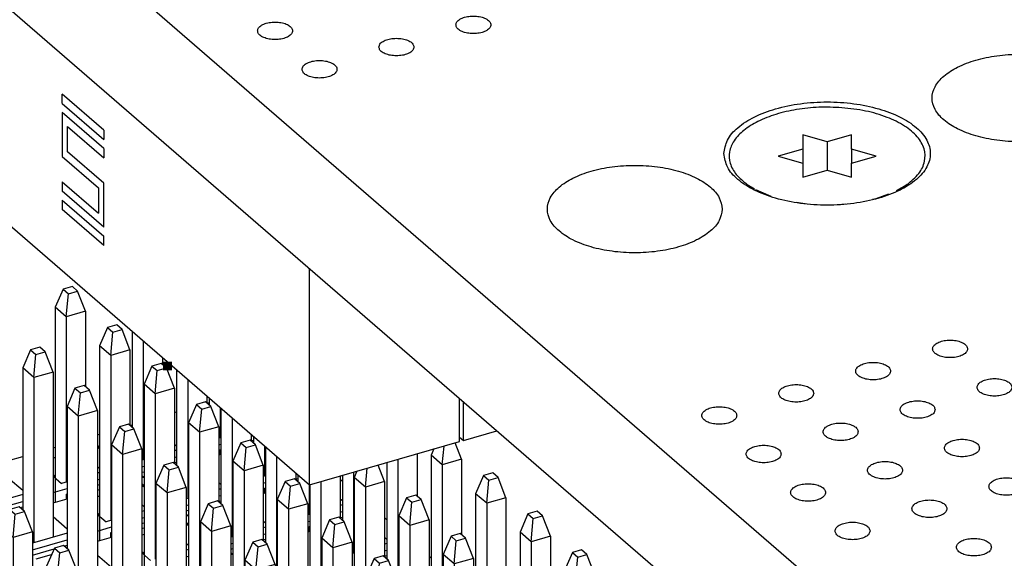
# Model space of a CAD drawing. Header units: inches. Extents: x 0 to 841, y 0 to 594.
# Tile 30 of 84: x 234 to 262, y 286 to 302. Entities that reach past the tile are written whole.
import ezdxf

# ---------------------------------------------------------------- set-up
doc = ezdxf.new("R2010")
doc.units = ezdxf.units.IN

# ---------------------------------------------------------------- blocks, each defined once
blk = doc.blocks.new('p35__14', base_point=(220.682, 288.287))
at = {"color": 7, "linetype": 'Continuous'}
for p, q in [((220.682, 307.204), (242.526, 288.287)), ((236.646, 298.427), (235.454, 299.458)), ((235.454, 299.194), (235.454, 299.458)), ((236.646, 298.427), (235.454, 299.458)), ((235.454, 299.194), (236.645, 298.163)), ((236.646, 297.899), (235.454, 298.93)), ((235.454, 298.93), (235.454, 297.676)), ((236.646, 297.899), (235.454, 298.93)), ((235.607, 297.808), (235.607, 298.534)), ((235.607, 297.808), (235.607, 298.534)), ((235.607, 298.534), (236.646, 297.635)), ((236.646, 298.427), (236.645, 298.163)), ((236.646, 298.427), (236.645, 298.163)), ((236.646, 297.899), (236.646, 297.635)), ((236.646, 297.899), (236.646, 297.635)), ((235.454, 297.676), (236.492, 296.777)), ((236.645, 296.909), (235.607, 297.808)), ((236.645, 296.909), (235.607, 297.808)), ((235.455, 296.951), (235.454, 296.686)), ((235.455, 296.951), (236.492, 296.051)), ((235.455, 296.951), (236.492, 296.051)), ((236.492, 296.777), (236.492, 296.051)), ((236.645, 295.655), (236.645, 296.909)), ((236.645, 295.655), (236.645, 296.909)), ((236.645, 295.655), (235.454, 296.686)), ((235.455, 296.423), (235.454, 296.159)), ((235.455, 296.423), (236.646, 295.392)), ((235.455, 296.423), (236.646, 295.392)), ((236.646, 295.128), (235.454, 296.159)), ((236.646, 295.128), (236.646, 295.392)), ((236.646, 295.128), (236.646, 295.392)), ((242.526, 288.287), (242.526, 294.472)), ((246.815, 289.525), (246.815, 290.757)), ((242.526, 288.287), (246.815, 289.525))]:
    blk.add_line(p, q, dxfattribs=at)
blk = doc.blocks.new('1250-3783_3__15', base_point=(220.682, 288.287))
blk.add_blockref('p35__14', (220.682, 288.287))
blk = doc.blocks.new('p35__19', base_point=(246.815, 289.557))
at = {"color": 7, "linetype": 'Continuous'}
for p, q in [((246.925, 289.557), (246.925, 290.662)), ((246.925, 289.557), (247.883, 289.833)), ((246.815, 289.652), (246.925, 289.557))]:
    blk.add_line(p, q, dxfattribs=at)
blk = doc.blocks.new('1250-3783_2', base_point=(246.815, 289.557))
blk.add_blockref('p35__19', (246.815, 289.557))
blk = doc.blocks.new('E8021-26512__20', base_point=(215.448, 264.568))
at = {"color": 7, "linetype": 'Continuous'}
for p, q in [((219.839, 317.67), (273.069, 271.572)), ((219.839, 314.119), (273.069, 268.021))]:
    blk.add_line(p, q, dxfattribs=at)
for points, knots in [([(241.039, 301.268), (241.046, 301.238), (241.063, 301.169), (241.163, 301.097), (241.294, 301.044), (241.454, 301.017), (241.623, 301.017), (241.783, 301.044), (241.916, 301.097), (242.011, 301.169), (242.051, 301.268), (242.011, 301.366), (241.916, 301.439), (241.783, 301.491), (241.623, 301.519), (241.454, 301.519), (241.294, 301.491), (241.163, 301.439), (241.063, 301.366), (241.046, 301.298), (241.039, 301.268)], [0, 0, 0, 0, 0.090666, 0.205523, 0.349779, 0.515635, 0.689283, 0.855139, 0.999394, 1.114251, 1.204917, 1.295583, 1.410441, 1.554696, 1.720552, 1.8942, 2.060056, 2.204311, 2.319168, 2.409834, 2.409834, 2.409834, 2.409834]), ([(246.708, 301.438), (246.715, 301.408), (246.732, 301.339), (246.833, 301.267), (246.963, 301.214), (247.124, 301.187), (247.293, 301.187), (247.453, 301.214), (247.585, 301.267), (247.68, 301.339), (247.721, 301.438), (247.68, 301.537), (247.585, 301.609), (247.453, 301.662), (247.293, 301.689), (247.124, 301.689), (246.963, 301.662), (246.833, 301.609), (246.732, 301.537), (246.715, 301.468), (246.708, 301.438)], [0, 0, 0, 0, 0.090666, 0.205523, 0.349779, 0.515635, 0.689283, 0.855139, 0.999394, 1.114251, 1.204917, 1.295583, 1.410441, 1.554696, 1.720552, 1.8942, 2.060056, 2.204311, 2.319168, 2.409834, 2.409834, 2.409834, 2.409834]), ([(244.508, 300.803), (244.516, 300.773), (244.532, 300.704), (244.633, 300.632), (244.763, 300.579), (244.924, 300.552), (245.093, 300.552), (245.253, 300.579), (245.386, 300.632), (245.48, 300.704), (245.521, 300.803), (245.48, 300.902), (245.386, 300.974), (245.253, 301.027), (245.093, 301.054), (244.924, 301.054), (244.763, 301.027), (244.633, 300.974), (244.532, 300.902), (244.516, 300.833), (244.508, 300.803)], [0, 0, 0, 0, 0.090666, 0.205523, 0.349779, 0.515635, 0.689283, 0.855139, 0.999394, 1.114251, 1.204917, 1.295583, 1.410441, 1.554696, 1.720552, 1.8942, 2.060056, 2.204311, 2.319168, 2.409834, 2.409834, 2.409834, 2.409834]), ([(242.309, 300.168), (242.316, 300.138), (242.333, 300.069), (242.433, 299.997), (242.564, 299.944), (242.724, 299.917), (242.893, 299.917), (243.053, 299.944), (243.186, 299.997), (243.281, 300.069), (243.321, 300.168), (243.281, 300.267), (243.186, 300.339), (243.053, 300.392), (242.893, 300.419), (242.724, 300.419), (242.564, 300.392), (242.433, 300.339), (242.333, 300.267), (242.316, 300.198), (242.309, 300.168)], [0, 0, 0, 0, 0.090666, 0.205523, 0.349779, 0.515635, 0.689283, 0.855139, 0.999394, 1.114251, 1.204917, 1.295583, 1.410441, 1.554696, 1.720552, 1.8942, 2.060056, 2.204311, 2.319168, 2.409834, 2.409834, 2.409834, 2.409834]), ([(265.322, 299.346), (265.303, 299.458), (265.261, 299.701), (264.975, 300.006), (264.574, 300.258), (264.056, 300.449), (263.46, 300.569), (262.822, 300.61), (262.184, 300.569), (261.587, 300.449), (261.071, 300.258), (260.665, 300.006), (260.393, 299.701), (260.289, 299.346), (260.393, 298.991), (260.665, 298.687), (261.071, 298.435), (261.587, 298.243), (262.184, 298.123), (262.822, 298.082), (263.46, 298.123), (264.056, 298.243), (264.574, 298.435), (264.975, 298.687), (265.261, 298.991), (265.303, 299.234), (265.322, 299.346)], [0, 0, 0, 0, 0.334551, 0.726039, 1.200239, 1.754805, 2.370553, 3.019001, 3.667449, 4.283197, 4.837763, 5.311962, 5.703451, 6.038002, 6.372553, 6.764041, 7.238241, 7.792807, 8.408555, 9.057003, 9.70545, 10.321198, 10.875764, 11.349964, 11.741453, 12.076003, 12.076003, 12.076003, 12.076003]), ([(254.373, 297.759), (254.395, 297.626), (254.444, 297.34), (254.782, 296.98), (255.255, 296.683), (255.867, 296.457), (256.57, 296.316), (257.323, 296.267), (258.075, 296.316), (258.779, 296.457), (259.389, 296.683), (259.867, 296.98), (260.189, 297.34), (260.311, 297.759), (260.189, 298.178), (259.867, 298.537), (259.389, 298.834), (258.779, 299.06), (258.075, 299.202), (257.323, 299.25), (256.57, 299.202), (255.867, 299.06), (255.255, 298.834), (254.782, 298.537), (254.444, 298.178), (254.395, 297.891), (254.373, 297.759)], [0, 0, 0, 0, 0.39477, 0.856726, 1.416282, 2.07067, 2.797253, 3.562421, 4.327589, 5.054172, 5.70856, 6.268116, 6.730072, 7.124842, 7.519612, 7.981568, 8.541124, 9.195512, 9.922095, 10.687263, 11.452431, 12.179014, 12.833402, 13.392958, 13.854914, 14.249684, 14.249684, 14.249684, 14.249684]), ([(254.323, 296.171), (254.304, 296.283), (254.263, 296.526), (253.976, 296.831), (253.576, 297.083), (253.057, 297.274), (252.462, 297.394), (251.823, 297.435), (251.185, 297.394), (250.589, 297.274), (250.072, 297.083), (249.667, 296.831), (249.394, 296.526), (249.291, 296.171), (249.394, 295.816), (249.667, 295.512), (250.072, 295.26), (250.589, 295.068), (251.185, 294.948), (251.823, 294.907), (252.462, 294.948), (253.057, 295.068), (253.576, 295.26), (253.976, 295.512), (254.263, 295.816), (254.304, 296.059), (254.323, 296.171)], [0, 0, 0, 0, 0.334551, 0.726039, 1.200239, 1.754805, 2.370553, 3.019001, 3.667449, 4.283197, 4.837763, 5.311962, 5.703451, 6.038002, 6.372553, 6.764041, 7.238241, 7.792807, 8.408555, 9.057003, 9.70545, 10.321198, 10.875764, 11.349964, 11.741453, 12.076003, 12.076003, 12.076003, 12.076003]), ([(261.338, 292.174), (261.331, 292.204), (261.314, 292.273), (261.213, 292.345), (261.083, 292.398), (260.922, 292.426), (260.753, 292.426), (260.593, 292.398), (260.461, 292.345), (260.366, 292.273), (260.326, 292.174), (260.366, 292.076), (260.461, 292.003), (260.593, 291.951), (260.753, 291.923), (260.922, 291.923), (261.083, 291.951), (261.213, 292.003), (261.314, 292.076), (261.331, 292.144), (261.338, 292.174)], [0, 0, 0, 0, 0.090666, 0.205523, 0.349779, 0.515635, 0.689283, 0.855139, 0.999394, 1.114251, 1.204917, 1.295583, 1.410441, 1.554696, 1.720552, 1.8942, 2.060056, 2.204311, 2.319168, 2.409834, 2.409834, 2.409834, 2.409834]), ([(259.138, 291.539), (259.131, 291.569), (259.114, 291.638), (259.014, 291.71), (258.883, 291.763), (258.723, 291.791), (258.554, 291.791), (258.394, 291.763), (258.261, 291.71), (258.166, 291.638), (258.126, 291.539), (258.166, 291.441), (258.261, 291.368), (258.394, 291.316), (258.554, 291.288), (258.723, 291.288), (258.883, 291.316), (259.014, 291.368), (259.114, 291.441), (259.131, 291.509), (259.138, 291.539)], [0, 0, 0, 0, 0.090666, 0.205523, 0.349779, 0.515635, 0.689283, 0.855139, 0.999394, 1.114251, 1.204917, 1.295583, 1.410441, 1.554696, 1.720552, 1.8942, 2.060056, 2.204311, 2.319168, 2.409834, 2.409834, 2.409834, 2.409834]), ([(256.938, 290.904), (256.931, 290.934), (256.915, 291.003), (256.814, 291.075), (256.684, 291.128), (256.523, 291.156), (256.354, 291.156), (256.194, 291.128), (256.061, 291.075), (255.967, 291.003), (255.926, 290.904), (255.967, 290.806), (256.061, 290.733), (256.194, 290.681), (256.354, 290.653), (256.523, 290.653), (256.684, 290.681), (256.814, 290.733), (256.915, 290.806), (256.931, 290.874), (256.938, 290.904)], [0, 0, 0, 0, 0.090666, 0.205523, 0.349779, 0.515635, 0.689283, 0.855139, 0.999394, 1.114251, 1.204917, 1.295583, 1.410441, 1.554696, 1.720552, 1.8942, 2.060056, 2.204311, 2.319168, 2.409834, 2.409834, 2.409834, 2.409834]), ([(262.608, 291.074), (262.601, 291.105), (262.584, 291.173), (262.483, 291.245), (262.353, 291.298), (262.192, 291.326), (262.023, 291.326), (261.863, 291.298), (261.731, 291.245), (261.636, 291.173), (261.596, 291.074), (261.636, 290.976), (261.731, 290.903), (261.863, 290.851), (262.023, 290.823), (262.192, 290.823), (262.353, 290.851), (262.483, 290.903), (262.584, 290.976), (262.601, 291.044), (262.608, 291.074)], [0, 0, 0, 0, 0.090666, 0.205523, 0.349779, 0.515635, 0.689283, 0.855139, 0.999394, 1.114251, 1.204917, 1.295583, 1.410441, 1.554696, 1.720552, 1.8942, 2.060056, 2.204311, 2.319168, 2.409834, 2.409834, 2.409834, 2.409834]), ([(254.739, 290.269), (254.731, 290.299), (254.715, 290.368), (254.614, 290.44), (254.484, 290.493), (254.323, 290.521), (254.154, 290.521), (253.994, 290.493), (253.862, 290.44), (253.767, 290.368), (253.726, 290.269), (253.767, 290.171), (253.862, 290.098), (253.994, 290.046), (254.154, 290.018), (254.323, 290.018), (254.484, 290.046), (254.614, 290.098), (254.715, 290.171), (254.731, 290.239), (254.739, 290.269)], [0, 0, 0, 0, 0.090666, 0.205523, 0.349779, 0.515635, 0.689283, 0.855139, 0.999394, 1.114251, 1.204917, 1.295583, 1.410441, 1.554696, 1.720552, 1.8942, 2.060056, 2.204311, 2.319168, 2.409834, 2.409834, 2.409834, 2.409834]), ([(260.408, 290.439), (260.401, 290.47), (260.384, 290.538), (260.284, 290.61), (260.153, 290.663), (259.993, 290.691), (259.824, 290.691), (259.664, 290.663), (259.531, 290.61), (259.436, 290.538), (259.396, 290.439), (259.436, 290.341), (259.531, 290.268), (259.664, 290.216), (259.824, 290.188), (259.993, 290.188), (260.153, 290.216), (260.284, 290.268), (260.384, 290.341), (260.401, 290.409), (260.408, 290.439)], [0, 0, 0, 0, 0.090666, 0.205523, 0.349779, 0.515635, 0.689283, 0.855139, 0.999394, 1.114251, 1.204917, 1.295583, 1.410441, 1.554696, 1.720552, 1.8942, 2.060056, 2.204311, 2.319168, 2.409834, 2.409834, 2.409834, 2.409834]), ([(258.208, 289.804), (258.201, 289.835), (258.185, 289.903), (258.084, 289.975), (257.954, 290.028), (257.793, 290.056), (257.624, 290.056), (257.464, 290.028), (257.331, 289.975), (257.237, 289.903), (257.196, 289.804), (257.237, 289.706), (257.331, 289.633), (257.464, 289.581), (257.624, 289.553), (257.793, 289.553), (257.954, 289.581), (258.084, 289.633), (258.185, 289.706), (258.201, 289.774), (258.208, 289.804)], [0, 0, 0, 0, 0.090666, 0.205523, 0.349779, 0.515635, 0.689283, 0.855139, 0.999394, 1.114251, 1.204917, 1.295583, 1.410441, 1.554696, 1.720552, 1.8942, 2.060056, 2.204311, 2.319168, 2.409834, 2.409834, 2.409834, 2.409834]), ([(256.009, 289.169), (256.001, 289.2), (255.985, 289.268), (255.884, 289.34), (255.754, 289.393), (255.593, 289.421), (255.424, 289.421), (255.264, 289.393), (255.132, 289.34), (255.037, 289.268), (254.996, 289.169), (255.037, 289.071), (255.132, 288.998), (255.264, 288.946), (255.424, 288.918), (255.593, 288.918), (255.754, 288.946), (255.884, 288.998), (255.985, 289.071), (256.001, 289.139), (256.009, 289.169)], [0, 0, 0, 0, 0.090666, 0.205523, 0.349779, 0.515635, 0.689283, 0.855139, 0.999394, 1.114251, 1.204917, 1.295583, 1.410441, 1.554696, 1.720552, 1.8942, 2.060056, 2.204311, 2.319168, 2.409834, 2.409834, 2.409834, 2.409834]), ([(261.678, 289.34), (261.671, 289.37), (261.654, 289.438), (261.554, 289.511), (261.423, 289.563), (261.263, 289.591), (261.094, 289.591), (260.934, 289.563), (260.801, 289.511), (260.706, 289.438), (260.666, 289.34), (260.706, 289.241), (260.801, 289.169), (260.934, 289.116), (261.094, 289.088), (261.263, 289.088), (261.423, 289.116), (261.554, 289.169), (261.654, 289.241), (261.671, 289.309), (261.678, 289.34)], [0, 0, 0, 0, 0.090666, 0.205523, 0.349779, 0.515635, 0.689283, 0.855139, 0.999394, 1.114251, 1.204917, 1.295583, 1.410441, 1.554696, 1.720552, 1.8942, 2.060056, 2.204311, 2.319168, 2.409834, 2.409834, 2.409834, 2.409834]), ([(259.478, 288.705), (259.471, 288.735), (259.455, 288.803), (259.354, 288.876), (259.224, 288.928), (259.063, 288.956), (258.894, 288.956), (258.734, 288.928), (258.601, 288.876), (258.507, 288.803), (258.466, 288.705), (258.507, 288.606), (258.601, 288.534), (258.734, 288.481), (258.894, 288.453), (259.063, 288.453), (259.224, 288.481), (259.354, 288.534), (259.455, 288.606), (259.471, 288.674), (259.478, 288.705)], [0, 0, 0, 0, 0.090666, 0.205523, 0.349779, 0.515635, 0.689283, 0.855139, 0.999394, 1.114251, 1.204917, 1.295583, 1.410441, 1.554696, 1.720552, 1.8942, 2.060056, 2.204311, 2.319168, 2.409834, 2.409834, 2.409834, 2.409834]), ([(257.279, 288.07), (257.271, 288.1), (257.255, 288.168), (257.154, 288.241), (257.024, 288.293), (256.863, 288.321), (256.694, 288.321), (256.534, 288.293), (256.402, 288.241), (256.307, 288.168), (256.266, 288.07), (256.307, 287.971), (256.402, 287.899), (256.534, 287.846), (256.694, 287.818), (256.863, 287.818), (257.024, 287.846), (257.154, 287.899), (257.255, 287.971), (257.271, 288.039), (257.279, 288.07)], [0, 0, 0, 0, 0.090666, 0.205523, 0.349779, 0.515635, 0.689283, 0.855139, 0.999394, 1.114251, 1.204917, 1.295583, 1.410441, 1.554696, 1.720552, 1.8942, 2.060056, 2.204311, 2.319168, 2.409834, 2.409834, 2.409834, 2.409834]), ([(262.948, 288.24), (262.941, 288.27), (262.924, 288.338), (262.824, 288.411), (262.693, 288.463), (262.533, 288.491), (262.364, 288.491), (262.204, 288.463), (262.071, 288.411), (261.976, 288.338), (261.936, 288.24), (261.976, 288.141), (262.071, 288.069), (262.204, 288.016), (262.364, 287.988), (262.533, 287.988), (262.693, 288.016), (262.824, 288.069), (262.924, 288.141), (262.941, 288.21), (262.948, 288.24)], [0, 0, 0, 0, 0.090666, 0.205523, 0.349779, 0.515635, 0.689283, 0.855139, 0.999394, 1.114251, 1.204917, 1.295583, 1.410441, 1.554696, 1.720552, 1.8942, 2.060056, 2.204311, 2.319168, 2.409834, 2.409834, 2.409834, 2.409834]), ([(260.748, 287.605), (260.741, 287.635), (260.725, 287.703), (260.624, 287.776), (260.494, 287.828), (260.333, 287.856), (260.164, 287.856), (260.004, 287.828), (259.871, 287.776), (259.777, 287.703), (259.736, 287.605), (259.777, 287.506), (259.871, 287.434), (260.004, 287.381), (260.164, 287.353), (260.333, 287.353), (260.494, 287.381), (260.624, 287.434), (260.725, 287.506), (260.741, 287.575), (260.748, 287.605)], [0, 0, 0, 0, 0.090666, 0.205523, 0.349779, 0.515635, 0.689283, 0.855139, 0.999394, 1.114251, 1.204917, 1.295583, 1.410441, 1.554696, 1.720552, 1.8942, 2.060056, 2.204311, 2.319168, 2.409834, 2.409834, 2.409834, 2.409834]), ([(258.549, 286.97), (258.541, 287), (258.525, 287.068), (258.424, 287.141), (258.294, 287.193), (258.133, 287.221), (257.964, 287.221), (257.804, 287.193), (257.672, 287.141), (257.577, 287.068), (257.536, 286.97), (257.577, 286.871), (257.672, 286.799), (257.804, 286.746), (257.964, 286.718), (258.133, 286.718), (258.294, 286.746), (258.424, 286.799), (258.525, 286.871), (258.541, 286.94), (258.549, 286.97)], [0, 0, 0, 0, 0.090666, 0.205523, 0.349779, 0.515635, 0.689283, 0.855139, 0.999394, 1.114251, 1.204917, 1.295583, 1.410441, 1.554696, 1.720552, 1.8942, 2.060056, 2.204311, 2.319168, 2.409834, 2.409834, 2.409834, 2.409834]), ([(262.018, 286.505), (262.011, 286.535), (261.995, 286.603), (261.894, 286.676), (261.764, 286.729), (261.603, 286.756), (261.434, 286.756), (261.274, 286.729), (261.141, 286.676), (261.047, 286.603), (261.006, 286.505), (261.047, 286.406), (261.141, 286.334), (261.274, 286.281), (261.434, 286.254), (261.603, 286.254), (261.764, 286.281), (261.894, 286.334), (261.995, 286.406), (262.011, 286.475), (262.018, 286.505)], [0, 0, 0, 0, 0.090666, 0.205523, 0.349779, 0.515635, 0.689283, 0.855139, 0.999394, 1.114251, 1.204917, 1.295583, 1.410441, 1.554696, 1.720552, 1.8942, 2.060056, 2.204311, 2.319168, 2.409834, 2.409834, 2.409834, 2.409834])]:
    blk.add_open_spline(points, degree=3, knots=knots, dxfattribs=at)
blk = doc.blocks.new('0515-2032_2__21', base_point=(254.489, 296.299))
at = {"color": 7, "linetype": 'Continuous'}
for p, q in [((256.623, 298.292), (256.623, 297.888)), ((257.323, 298.09), (256.623, 298.292)), ((258.023, 298.292), (257.323, 298.09)), ((258.023, 297.888), (258.023, 298.292)), ((256.623, 297.888), (255.923, 297.686)), ((256.623, 297.888), (256.623, 297.484)), ((257.323, 298.09), (257.323, 297.282)), ((258.723, 297.686), (258.023, 297.888)), ((258.023, 297.888), (258.023, 297.484)), ((255.923, 297.686), (256.623, 297.484)), ((258.023, 297.484), (258.723, 297.686)), ((256.623, 297.484), (256.623, 297.08)), ((256.623, 297.08), (257.323, 297.282)), ((257.323, 297.282), (258.023, 297.08)), ((258.023, 297.08), (258.023, 297.484)), ((255.036, 296.878), (255.248, 296.747)), ((255.036, 296.878), (255.108, 296.827)), ((255.277, 296.731), (255.717, 296.542)), ((259.301, 296.702), (259.609, 296.878)), ((259.609, 296.878), (259.457, 296.77)), ((258.617, 296.451), (258.723, 296.474)), ((258.723, 296.474), (259.086, 296.608)), ((256.433, 296.365), (256.699, 296.329)), ((257.626, 296.299), (257.845, 296.32))]:
    blk.add_line(p, q, dxfattribs=at)
for points, knots in [([(257.74, 299.07), (257.522, 299.079), (257.091, 299.097), (256.458, 299.03), (255.871, 298.898), (255.359, 298.701), (254.948, 298.451), (254.656, 298.155), (254.506, 297.817), (254.531, 297.461), (254.72, 297.13), (254.925, 296.966), (255.036, 296.878)], [0, 0, 0, 0, 0.652295, 1.295046, 1.902722, 2.453458, 2.932398, 3.336549, 3.681981, 4.008746, 4.367049, 4.790737, 4.790737, 4.790737, 4.790737]), ([(259.609, 296.878), (259.729, 296.974), (259.949, 297.151), (260.137, 297.521), (260.119, 297.915), (259.899, 298.273), (259.524, 298.575), (259.018, 298.818), (258.41, 298.996), (257.969, 299.045), (257.74, 299.07)], [0, 0, 0, 0, 0.457965, 0.840927, 1.196618, 1.58957, 2.062085, 2.623886, 3.262664, 3.953366, 3.953366, 3.953366, 3.953366])]:
    blk.add_open_spline(points, degree=3, knots=knots, dxfattribs=at)
blk = doc.blocks.new('E8021-66412_MUXIP01', base_point=(215.448, 260.79))
for name, p in [('E8021-26512__20', (215.448, 264.568)), ('1250-3783_3__15', (220.682, 288.287)), ('0515-2032_2__21', (254.489, 296.299)), ('1250-3783_2', (246.815, 289.557))]:
    blk.add_blockref(name, p)
blk = doc.blocks.new('p12__50', base_point=(235.004, 282.111))
at = {"color": 7, "linetype": 'Continuous'}
for p, q in [((235.23, 286.479), (235.004, 285.96)), ((235.494, 286.556), (235.23, 286.479)), ((235.23, 286.479), (235.382, 286.347)), ((235.322, 285.685), (235.382, 286.347)), ((235.382, 286.347), (235.646, 286.424)), ((235.646, 286.424), (235.494, 286.556)), ((235.872, 285.844), (235.646, 286.424)), ((235.004, 285.96), (235.004, 282.386)), ((235.322, 285.685), (235.004, 285.96)), ((235.872, 285.844), (235.322, 285.685)), ((235.872, 285.844), (235.872, 283.688)), ((235.322, 285.685), (235.322, 282.111))]:
    blk.add_line(p, q, dxfattribs=at)
blk = doc.blocks.new('p10__54', base_point=(233.734, 283.211))
at = {"color": 7, "linetype": 'Continuous'}
for p, q in [((233.96, 287.579), (233.734, 287.06)), ((234.224, 287.656), (233.96, 287.579)), ((233.96, 287.579), (234.112, 287.447)), ((234.052, 286.785), (234.112, 287.447)), ((234.112, 287.447), (234.376, 287.524)), ((234.376, 287.524), (234.224, 287.656)), ((234.602, 286.943), (234.376, 287.524)), ((233.734, 287.06), (233.734, 283.486)), ((234.052, 286.785), (233.734, 287.06)), ((234.602, 286.943), (234.052, 286.785)), ((234.602, 286.943), (234.602, 284.788)), ((234.052, 286.785), (234.052, 283.211))]:
    blk.add_line(p, q, dxfattribs=at)
blk = doc.blocks.new('PHT-117-01-X-D_5', base_point=(226.454, 271.581))
for name, p in [('p10__54', (233.734, 283.211)), ('p12__50', (235.004, 282.111))]:
    blk.add_blockref(name, p)
blk = doc.blocks.new('p3__66', base_point=(234.324, 286.632))
at = {"color": 7, "linetype": 'Continuous'}
for p, q in [((234.813, 292.225), (234.549, 292.149)), ((234.965, 292.093), (234.813, 292.225)), ((234.549, 292.149), (234.324, 291.629)), ((234.549, 292.149), (234.702, 292.017)), ((234.641, 291.354), (234.702, 292.017)), ((234.702, 292.017), (234.965, 292.093)), ((235.191, 291.513), (234.965, 292.093)), ((234.324, 291.629), (234.324, 287.569)), ((234.641, 291.354), (234.324, 291.629)), ((235.191, 291.513), (234.641, 291.354)), ((234.641, 291.354), (234.641, 286.632)), ((235.191, 291.513), (235.191, 286.791))]:
    blk.add_line(p, q, dxfattribs=at)
blk = doc.blocks.new('p5__68', base_point=(235.594, 285.532))
at = {"color": 7, "linetype": 'Continuous'}
for p, q in [((236.083, 291.125), (235.819, 291.049)), ((236.235, 290.993), (236.083, 291.125)), ((235.819, 291.049), (235.594, 290.529)), ((235.819, 291.049), (235.972, 290.917)), ((235.911, 290.254), (235.972, 290.917)), ((235.972, 290.917), (236.235, 290.993)), ((236.461, 290.413), (236.235, 290.993)), ((235.594, 290.529), (235.594, 286.469)), ((235.911, 290.254), (235.594, 290.529)), ((236.461, 290.413), (235.911, 290.254)), ((235.911, 290.254), (235.911, 285.532)), ((236.461, 290.413), (236.461, 285.691))]:
    blk.add_line(p, q, dxfattribs=at)
blk = doc.blocks.new('p7__69', base_point=(236.864, 284.432))
at = {"color": 7, "linetype": 'Continuous'}
for p, q in [((237.089, 289.949), (236.864, 289.429)), ((237.353, 290.025), (237.089, 289.949)), ((237.089, 289.949), (237.242, 289.817)), ((237.505, 289.893), (237.353, 290.025)), ((237.181, 289.154), (237.242, 289.817)), ((237.242, 289.817), (237.505, 289.893)), ((237.731, 289.313), (237.505, 289.893)), ((236.864, 289.429), (236.864, 285.369)), ((237.181, 289.154), (236.864, 289.429)), ((237.731, 289.313), (237.181, 289.154)), ((237.181, 289.154), (237.181, 284.432)), ((237.731, 289.313), (237.731, 284.591))]:
    blk.add_line(p, q, dxfattribs=at)
blk = doc.blocks.new('p35__70', base_point=(232.062, 271.88))
at = {"color": 7, "linetype": 'Continuous'}
for p, q in [((233.921, 288.983), (234.324, 289.1)), ((235.191, 289.35), (235.253, 289.368)), ((236.523, 289.317), (236.461, 289.371)), ((235.253, 289.067), (235.191, 289.049)), ((235.191, 288.583), (235.253, 288.536)), ((235.191, 288.54), (235.436, 288.328)), ((236.523, 288.758), (236.461, 288.812)), ((236.523, 288.642), (236.461, 288.624)), ((234.324, 288.123), (233.921, 288.472)), ((235.594, 288.374), (235.436, 288.328)), ((236.461, 288.433), (236.523, 288.451)), ((236.461, 288.279), (236.523, 288.297)), ((237.793, 288.217), (237.731, 288.271)), ((234.324, 288.007), (233.332, 287.721)), ((235.191, 288.067), (235.594, 288.183)), ((235.574, 288.023), (235.594, 288.029)), ((235.574, 287.884), (235.574, 288.023)), ((235.574, 288.023), (235.594, 287.983)), ((236.461, 288.14), (236.523, 288.158)), ((233.332, 287.53), (234.324, 287.816)), ((235.191, 287.773), (235.594, 287.89)), ((236.523, 287.967), (236.461, 287.949)), ((237.793, 287.658), (237.731, 287.712)), ((234.243, 287.639), (234.324, 287.662)), ((236.461, 287.484), (236.523, 287.436)), ((236.461, 287.44), (236.706, 287.228)), ((237.793, 287.542), (237.731, 287.524)), ((235.594, 287.023), (235.191, 287.372)), ((236.864, 287.274), (236.706, 287.228)), ((237.731, 287.334), (237.793, 287.351)), ((237.731, 287.18), (237.793, 287.198)), ((239.063, 287.117), (239.001, 287.171)), ((235.594, 286.907), (234.602, 286.621)), ((236.461, 286.967), (236.864, 287.083)), ((236.844, 286.923), (236.864, 286.929)), ((236.844, 286.923), (236.864, 286.883)), ((236.844, 286.784), (236.844, 286.923)), ((237.731, 287.04), (237.793, 287.058)), ((237.793, 286.868), (237.731, 286.85)), ((234.602, 286.43), (235.594, 286.716)), ((236.461, 286.674), (236.864, 286.79)), ((239.063, 286.558), (239.001, 286.612)), ((234.602, 286.276), (235.219, 286.454)), ((234.711, 286.168), (235.15, 286.295)), ((235.513, 286.539), (235.594, 286.563)), ((237.731, 286.384), (237.793, 286.336)), ((237.731, 286.341), (237.976, 286.128)), ((239.063, 286.442), (239.001, 286.424)), ((236.864, 285.923), (236.461, 286.272)), ((239.001, 286.234), (239.063, 286.252))]:
    blk.add_line(p, q, dxfattribs=at)
blk = doc.blocks.new('p6__71', base_point=(237.793, 285.592))
at = {"color": 7, "linetype": 'Continuous'}
for p, q in [((238.019, 291.684), (237.793, 291.164)), ((238.283, 291.76), (238.019, 291.684)), ((238.019, 291.684), (238.171, 291.552)), ((238.435, 291.628), (238.283, 291.76)), ((238.111, 290.889), (238.171, 291.552)), ((238.171, 291.552), (238.435, 291.628)), ((238.661, 291.048), (238.435, 291.628)), ((237.793, 291.164), (237.793, 285.592)), ((238.111, 290.889), (237.793, 291.164)), ((238.661, 291.048), (238.111, 290.889)), ((238.111, 290.889), (238.111, 286.167)), ((238.661, 291.048), (238.661, 288.893))]:
    blk.add_line(p, q, dxfattribs=at)
blk = doc.blocks.new('p9__72', base_point=(238.134, 283.333))
at = {"color": 7, "linetype": 'Continuous'}
for p, q in [((238.359, 288.849), (238.134, 288.33)), ((238.623, 288.926), (238.359, 288.849)), ((238.359, 288.849), (238.512, 288.717)), ((238.775, 288.794), (238.623, 288.926)), ((238.451, 288.055), (238.512, 288.717)), ((238.512, 288.717), (238.775, 288.794)), ((239.001, 288.213), (238.775, 288.794)), ((238.134, 288.33), (238.134, 284.269)), ((238.451, 288.055), (238.134, 288.33)), ((239.001, 288.213), (238.451, 288.055)), ((238.451, 288.055), (238.451, 283.333)), ((239.001, 288.213), (239.001, 283.491))]:
    blk.add_line(p, q, dxfattribs=at)
blk = doc.blocks.new('p4__73', base_point=(236.523, 286.692))
at = {"color": 7, "linetype": 'Continuous'}
for p, q in [((236.749, 292.784), (236.523, 292.264)), ((237.013, 292.86), (236.749, 292.784)), ((236.749, 292.784), (236.901, 292.652)), ((237.165, 292.728), (237.013, 292.86)), ((236.841, 291.989), (236.901, 292.652)), ((236.901, 292.652), (237.165, 292.728)), ((237.391, 292.148), (237.165, 292.728)), ((236.523, 292.264), (236.523, 286.692)), ((236.841, 291.989), (236.523, 292.264)), ((237.391, 292.148), (236.841, 291.989)), ((236.841, 291.989), (236.841, 287.267)), ((237.391, 292.148), (237.391, 289.993))]:
    blk.add_line(p, q, dxfattribs=at)
blk = doc.blocks.new('p2__74', base_point=(235.253, 287.791))
at = {"color": 7, "linetype": 'Continuous'}
for p, q in [((235.479, 293.884), (235.253, 293.364)), ((235.743, 293.96), (235.479, 293.884)), ((235.479, 293.884), (235.631, 293.752)), ((235.895, 293.828), (235.743, 293.96)), ((235.571, 293.089), (235.631, 293.752)), ((235.631, 293.752), (235.895, 293.828)), ((236.121, 293.248), (235.895, 293.828)), ((235.253, 293.364), (235.253, 287.791)), ((235.571, 293.089), (235.253, 293.364)), ((236.121, 293.248), (235.571, 293.089)), ((235.571, 293.089), (235.571, 288.367)), ((236.121, 293.248), (236.121, 291.093))]:
    blk.add_line(p, q, dxfattribs=at)
blk = doc.blocks.new('p8__75', base_point=(239.063, 284.492))
at = {"color": 7, "linetype": 'Continuous'}
for p, q in [((239.289, 290.584), (239.063, 290.064)), ((239.553, 290.66), (239.289, 290.584)), ((239.289, 290.584), (239.441, 290.452)), ((239.441, 290.452), (239.705, 290.528)), ((239.705, 290.528), (239.553, 290.66)), ((239.931, 289.948), (239.705, 290.528)), ((239.381, 289.789), (239.441, 290.452)), ((239.063, 290.064), (239.063, 284.492)), ((239.381, 289.789), (239.063, 290.064)), ((239.931, 289.948), (239.381, 289.789)), ((239.931, 289.948), (239.931, 287.793)), ((239.381, 289.789), (239.381, 285.067))]:
    blk.add_line(p, q, dxfattribs=at)
blk = doc.blocks.new('p10__76', base_point=(240.333, 283.392))
at = {"color": 7, "linetype": 'Continuous'}
for p, q in [((240.559, 289.484), (240.333, 288.965)), ((240.823, 289.561), (240.559, 289.484)), ((240.559, 289.484), (240.711, 289.352)), ((240.711, 289.352), (240.975, 289.429)), ((240.975, 289.429), (240.823, 289.561)), ((241.201, 288.848), (240.975, 289.429)), ((240.651, 288.69), (240.711, 289.352)), ((240.333, 288.965), (240.333, 283.392)), ((240.651, 288.69), (240.333, 288.965)), ((241.201, 288.848), (240.651, 288.69)), ((241.201, 288.848), (241.201, 286.693)), ((240.651, 288.69), (240.651, 283.968))]:
    blk.add_line(p, q, dxfattribs=at)
blk = doc.blocks.new('p13__77', base_point=(240.674, 281.133))
at = {"color": 7, "linetype": 'Continuous'}
for p, q in [((240.899, 286.65), (240.674, 286.13)), ((241.163, 286.726), (240.899, 286.65)), ((240.899, 286.65), (241.052, 286.518)), ((241.052, 286.518), (241.315, 286.594)), ((241.315, 286.594), (241.163, 286.726)), ((241.541, 286.014), (241.315, 286.594)), ((240.991, 285.855), (241.052, 286.518)), ((240.674, 286.13), (240.674, 282.07)), ((240.991, 285.855), (240.674, 286.13)), ((241.541, 286.014), (240.991, 285.855)), ((241.541, 286.014), (241.541, 281.292)), ((240.991, 285.855), (240.991, 281.133))]:
    blk.add_line(p, q, dxfattribs=at)
blk = doc.blocks.new('p11__78', base_point=(239.404, 282.233))
at = {"color": 7, "linetype": 'Continuous'}
for p, q in [((239.629, 287.749), (239.404, 287.23)), ((239.893, 287.826), (239.629, 287.749)), ((239.629, 287.749), (239.782, 287.617)), ((239.782, 287.617), (240.045, 287.694)), ((240.045, 287.694), (239.893, 287.826)), ((240.271, 287.114), (240.045, 287.694)), ((239.721, 286.955), (239.782, 287.617)), ((239.404, 287.23), (239.404, 283.17)), ((239.721, 286.955), (239.404, 287.23)), ((240.271, 287.114), (239.721, 286.955)), ((239.721, 286.955), (239.721, 282.233)), ((240.271, 287.114), (240.271, 282.392))]:
    blk.add_line(p, q, dxfattribs=at)
blk = doc.blocks.new('p12__83', base_point=(241.603, 282.292))
at = {"color": 7, "linetype": 'Continuous'}
for p, q in [((241.829, 288.384), (241.603, 287.865)), ((242.093, 288.461), (241.829, 288.384)), ((241.829, 288.384), (241.981, 288.252)), ((241.981, 288.252), (242.245, 288.329)), ((242.245, 288.329), (242.093, 288.461)), ((242.471, 287.749), (242.245, 288.329)), ((241.921, 287.59), (241.981, 288.252)), ((241.603, 287.865), (241.603, 282.292)), ((241.921, 287.59), (241.603, 287.865)), ((242.471, 287.749), (241.921, 287.59)), ((242.471, 287.749), (242.471, 285.593)), ((241.921, 287.59), (241.921, 282.868))]:
    blk.add_line(p, q, dxfattribs=at)
blk = doc.blocks.new('p16__84', base_point=(244.143, 280.092))
at = {"color": 7, "linetype": 'Continuous'}
for p, q in [((244.369, 286.185), (244.143, 285.665)), ((244.633, 286.261), (244.369, 286.185)), ((244.369, 286.185), (244.521, 286.053)), ((244.461, 285.39), (244.521, 286.053)), ((244.521, 286.053), (244.785, 286.129)), ((244.785, 286.129), (244.633, 286.261)), ((245.011, 285.549), (244.785, 286.129)), ((244.143, 285.665), (244.143, 280.092)), ((244.461, 285.39), (244.143, 285.665)), ((245.011, 285.549), (244.461, 285.39)), ((245.011, 285.549), (245.011, 283.394)), ((244.461, 285.39), (244.461, 280.668))]:
    blk.add_line(p, q, dxfattribs=at)
blk = doc.blocks.new('p14__85', base_point=(242.873, 281.192))
at = {"color": 7, "linetype": 'Continuous'}
for p, q in [((243.099, 287.285), (242.873, 286.765)), ((243.363, 287.361), (243.099, 287.285)), ((243.099, 287.285), (243.251, 287.153)), ((243.191, 286.49), (243.251, 287.153)), ((243.251, 287.153), (243.515, 287.229)), ((243.515, 287.229), (243.363, 287.361)), ((243.741, 286.649), (243.515, 287.229)), ((242.873, 286.765), (242.873, 281.192)), ((243.191, 286.49), (242.873, 286.765)), ((243.741, 286.649), (243.191, 286.49)), ((243.741, 286.649), (243.741, 284.494)), ((243.191, 286.49), (243.191, 281.768))]:
    blk.add_line(p, q, dxfattribs=at)
blk = doc.blocks.new('PHT-117-01-X-D_6', base_point=(232.062, 271.88))
for name, p in [('p2__74', (235.253, 287.791)), ('p4__73', (236.523, 286.692)), ('p3__66', (234.324, 286.632)), ('p6__71', (237.793, 285.592)), ('p5__68', (235.594, 285.532)), ('p8__75', (239.063, 284.492)), ('p7__69', (236.864, 284.432)), ('p10__76', (240.333, 283.392)), ('p35__70', (232.062, 271.88)), ('p9__72', (238.134, 283.333)), ('p12__83', (241.603, 282.292)), ('p11__78', (239.404, 282.233)), ('p14__85', (242.873, 281.192)), ('p13__77', (240.674, 281.133)), ('p16__84', (244.143, 280.092))]:
    blk.add_blockref(name, p)
blk = doc.blocks.new('p35__101', base_point=(236.461, 273.76))
at = {"color": 7, "linetype": 'Continuous'}
for p, q in [((239.597, 290.622), (239.653, 290.638)), ((238.661, 290.352), (238.723, 290.37)), ((237.398, 289.987), (237.453, 290.003)), ((236.461, 289.717), (236.523, 289.735)), ((240.86, 289.703), (240.883, 289.71)), ((236.461, 289.422), (236.523, 289.368)), ((238.723, 289.393), (238.661, 289.447)), ((239.993, 289.644), (239.931, 289.626)), ((239.931, 289.435), (239.993, 289.453)), ((240.86, 289.549), (240.923, 289.567)), ((238.723, 289.277), (238.661, 289.259)), ((239.931, 289.142), (239.993, 289.16)), ((239.973, 289.293), (239.993, 289.299)), ((239.973, 289.154), (239.973, 289.293)), ((239.973, 289.293), (239.993, 289.253)), ((237.793, 289.009), (237.731, 288.991)), ((237.731, 288.8), (237.793, 288.818)), ((238.661, 289.068), (238.723, 289.086)), ((238.661, 288.914), (238.723, 288.932)), ((237.731, 288.646), (237.793, 288.664)), ((237.731, 288.544), (237.793, 288.518)), ((241.263, 288.544), (241.201, 288.526)), ((242.13, 288.604), (242.153, 288.61)), ((237.731, 288.49), (237.793, 288.518)), ((237.731, 288.322), (237.793, 288.268)), ((239.993, 288.293), (239.931, 288.347)), ((241.201, 288.335), (241.263, 288.353)), ((242.13, 288.45), (242.193, 288.468)), ((243.463, 288.387), (243.4, 288.441)), ((239.993, 288.177), (239.931, 288.159)), ((239.931, 287.969), (239.993, 287.986)), ((241.201, 288.042), (241.263, 288.06)), ((241.243, 288.193), (241.263, 288.199)), ((241.243, 288.193), (241.263, 288.153)), ((241.243, 288.054), (241.243, 288.193)), ((239.063, 287.909), (239.001, 287.891)), ((239.001, 287.7), (239.063, 287.718)), ((239.931, 287.815), (239.993, 287.833)), ((243.463, 287.828), (243.4, 287.882)), ((243.463, 287.712), (243.4, 287.694)), ((239.001, 287.546), (239.063, 287.564)), ((239.001, 287.444), (239.063, 287.418)), ((239.001, 287.39), (239.063, 287.418)), ((242.533, 287.444), (242.471, 287.426)), ((243.4, 287.504), (243.463, 287.522)), ((239.001, 287.222), (239.063, 287.168)), ((241.263, 287.193), (241.201, 287.247)), ((242.471, 287.235), (242.533, 287.253)), ((243.4, 287.35), (243.463, 287.368)), ((244.733, 287.287), (244.67, 287.341)), ((241.263, 287.077), (241.201, 287.059)), ((241.201, 286.869), (241.263, 286.887)), ((242.471, 286.942), (242.533, 286.96)), ((242.513, 287.094), (242.533, 287.099)), ((242.513, 287.094), (242.533, 287.053)), ((242.513, 286.954), (242.513, 287.094)), ((240.333, 286.809), (240.271, 286.791)), ((240.271, 286.6), (240.333, 286.618)), ((241.201, 286.715), (241.263, 286.733)), ((244.733, 286.729), (244.67, 286.782)), ((244.733, 286.612), (244.67, 286.594)), ((240.271, 286.446), (240.333, 286.464)), ((240.271, 286.344), (240.333, 286.318)), ((240.271, 286.29), (240.333, 286.318)), ((243.803, 286.344), (243.741, 286.326)), ((244.67, 286.404), (244.733, 286.422)), ((244.67, 286.25), (244.733, 286.268)), ((246.003, 286.187), (245.94, 286.241))]:
    blk.add_line(p, q, dxfattribs=at)
blk = doc.blocks.new('p7__102', base_point=(241.263, 285.702))
at = {"color": 7, "linetype": 'Continuous'}
for p, q in [((241.263, 289.38), (241.263, 286.639)), ((241.581, 289.105), (241.581, 285.702)), ((242.13, 288.629), (242.13, 288.428))]:
    blk.add_line(p, q, dxfattribs=at)
blk = doc.blocks.new('p5__103', base_point=(239.993, 286.802))
at = {"color": 7, "linetype": 'Continuous'}
for p, q in [((239.993, 290.48), (239.993, 287.739)), ((240.311, 290.205), (240.311, 286.802)), ((240.86, 289.729), (240.86, 289.528))]:
    blk.add_line(p, q, dxfattribs=at)
blk = doc.blocks.new('p6__104', base_point=(242.193, 287.437))
at = {"color": 7, "linetype": 'Continuous'}
for p, q in [((242.193, 288.575), (242.193, 288.374)), ((242.51, 288.3), (242.51, 287.437))]:
    blk.add_line(p, q, dxfattribs=at)
blk = doc.blocks.new('p3__105', base_point=(238.723, 287.902))
at = {"color": 7, "linetype": 'Continuous'}
for p, q in [((238.723, 291.58), (238.723, 288.839)), ((239.041, 291.305), (239.041, 287.902)), ((239.59, 290.829), (239.59, 290.628))]:
    blk.add_line(p, q, dxfattribs=at)
blk = doc.blocks.new('p4__106', base_point=(240.923, 288.537))
at = {"color": 7, "linetype": 'Continuous'}
for p, q in [((240.923, 289.675), (240.923, 289.474)), ((241.24, 289.4), (241.24, 288.537))]:
    blk.add_line(p, q, dxfattribs=at)
blk = doc.blocks.new('p2__107', base_point=(239.653, 289.637))
at = {"color": 7, "linetype": 'Continuous'}
for p, q in [((239.653, 290.775), (239.653, 290.574)), ((239.97, 290.5), (239.97, 289.637))]:
    blk.add_line(p, q, dxfattribs=at)
blk = doc.blocks.new('p1__108', base_point=(237.453, 289.002))
at = {"color": 7, "linetype": 'Continuous'}
for p, q in [((237.453, 292.68), (237.453, 289.939)), ((237.771, 292.405), (237.771, 289.002)), ((238.32, 291.929), (238.32, 291.728))]:
    blk.add_line(p, q, dxfattribs=at)
blk = doc.blocks.new('p11__109', base_point=(243.803, 283.503))
at = {"color": 7, "linetype": 'Continuous'}
for p, q in [((244.67, 288.384), (244.488, 288.853)), ((243.88, 288.678), (243.803, 288.5)), ((244.121, 288.225), (244.169, 288.761)), ((243.803, 288.5), (243.803, 284.44)), ((244.121, 288.225), (243.803, 288.5)), ((244.67, 288.384), (244.121, 288.225)), ((244.67, 288.384), (244.67, 286.228)), ((244.121, 288.225), (244.121, 283.503))]:
    blk.add_line(p, q, dxfattribs=at)
blk = doc.blocks.new('p10__110', base_point=(244.733, 285.238))
at = {"color": 7, "linetype": 'Continuous'}
for p, q in [((245.6, 289.174), (245.6, 287.963)), ((244.733, 288.924), (244.733, 286.174)), ((245.05, 289.015), (245.05, 285.238))]:
    blk.add_line(p, q, dxfattribs=at)
blk = doc.blocks.new('p12__111', base_point=(246.003, 284.138))
at = {"color": 7, "linetype": 'Continuous'}
for p, q in [((246.32, 288.86), (246.369, 289.396)), ((246.87, 289.019), (246.688, 289.488)), ((246.08, 289.313), (246.003, 289.135)), ((246.003, 289.135), (246.003, 285.075)), ((246.32, 288.86), (246.003, 289.135)), ((246.87, 289.019), (246.32, 288.86)), ((246.32, 288.86), (246.32, 284.138)), ((246.87, 289.019), (246.87, 286.863))]:
    blk.add_line(p, q, dxfattribs=at)
blk = doc.blocks.new('p9__112', base_point=(242.533, 284.603))
at = {"color": 7, "linetype": 'Continuous'}
for p, q in [((243.4, 288.539), (243.4, 287.328)), ((242.533, 288.289), (242.533, 285.539)), ((242.851, 288.38), (242.851, 284.603))]:
    blk.add_line(p, q, dxfattribs=at)
blk = doc.blocks.new('p8__113', base_point=(243.463, 286.337))
at = {"color": 7, "linetype": 'Continuous'}
for p, q in [((243.463, 288.557), (243.463, 287.274)), ((243.78, 288.649), (243.78, 286.337))]:
    blk.add_line(p, q, dxfattribs=at)
blk = doc.blocks.new('p14__114', base_point=(247.273, 283.038))
at = {"color": 7, "linetype": 'Continuous'}
for p, q in [((247.498, 288.555), (247.273, 288.035)), ((247.762, 288.631), (247.498, 288.555)), ((247.498, 288.555), (247.651, 288.423)), ((247.915, 288.499), (247.762, 288.631)), ((247.59, 287.76), (247.651, 288.423)), ((247.651, 288.423), (247.915, 288.499)), ((248.14, 287.919), (247.915, 288.499)), ((247.273, 288.035), (247.273, 283.975)), ((247.59, 287.76), (247.273, 288.035)), ((248.14, 287.919), (247.59, 287.76)), ((247.59, 287.76), (247.59, 283.038)), ((248.14, 287.919), (248.14, 285.764))]:
    blk.add_line(p, q, dxfattribs=at)
blk = doc.blocks.new('p13__115', base_point=(245.073, 282.403))
at = {"color": 7, "linetype": 'Continuous'}
for p, q in [((245.562, 287.996), (245.299, 287.92)), ((245.715, 287.864), (245.562, 287.996)), ((245.299, 287.92), (245.073, 287.4)), ((245.299, 287.92), (245.451, 287.788)), ((245.391, 287.125), (245.451, 287.788)), ((245.451, 287.788), (245.715, 287.864)), ((245.94, 287.284), (245.715, 287.864)), ((245.073, 287.4), (245.073, 283.34)), ((245.391, 287.125), (245.073, 287.4)), ((245.94, 287.284), (245.391, 287.125)), ((245.94, 287.284), (245.94, 285.129)), ((245.391, 287.125), (245.391, 282.403))]:
    blk.add_line(p, q, dxfattribs=at)
blk = doc.blocks.new('p15__116', base_point=(246.343, 281.303))
at = {"color": 7, "linetype": 'Continuous'}
for p, q in [((246.832, 286.896), (246.569, 286.82)), ((246.985, 286.764), (246.832, 286.896)), ((246.569, 286.82), (246.343, 286.3)), ((246.569, 286.82), (246.721, 286.688)), ((246.661, 286.025), (246.721, 286.688)), ((246.721, 286.688), (246.985, 286.764)), ((247.21, 286.184), (246.985, 286.764)), ((246.343, 286.3), (246.343, 282.24)), ((246.661, 286.025), (246.343, 286.3)), ((247.21, 286.184), (246.661, 286.025)), ((246.661, 286.025), (246.661, 281.303)), ((247.21, 286.184), (247.21, 284.029))]:
    blk.add_line(p, q, dxfattribs=at)
blk = doc.blocks.new('p16__118', base_point=(248.543, 281.938))
at = {"color": 7, "linetype": 'Continuous'}
for p, q in [((248.768, 287.455), (248.543, 286.935)), ((249.032, 287.531), (248.768, 287.455)), ((248.768, 287.455), (248.921, 287.323)), ((249.185, 287.399), (249.032, 287.531)), ((248.86, 286.66), (248.921, 287.323)), ((248.921, 287.323), (249.185, 287.399)), ((249.41, 286.819), (249.185, 287.399)), ((248.543, 286.935), (248.543, 282.875)), ((248.86, 286.66), (248.543, 286.935)), ((249.41, 286.819), (248.86, 286.66)), ((248.86, 286.66), (248.86, 281.938)), ((249.41, 286.819), (249.41, 284.664))]:
    blk.add_line(p, q, dxfattribs=at)
blk = doc.blocks.new('p18__119', base_point=(249.813, 280.838))
at = {"color": 7, "linetype": 'Continuous'}
for p, q in [((250.038, 286.355), (249.813, 285.835)), ((250.302, 286.431), (250.038, 286.355)), ((250.038, 286.355), (250.191, 286.223)), ((250.191, 286.223), (250.455, 286.299)), ((250.455, 286.299), (250.302, 286.431)), ((250.68, 285.719), (250.455, 286.299)), ((250.13, 285.56), (250.191, 286.223)), ((249.813, 285.835), (249.813, 281.775)), ((250.13, 285.56), (249.813, 285.835)), ((250.68, 285.719), (250.13, 285.56)), ((250.13, 285.56), (250.13, 280.838)), ((250.68, 285.719), (250.68, 283.564))]:
    blk.add_line(p, q, dxfattribs=at)
blk = doc.blocks.new('PHT-117-01-X-D_7__134', base_point=(236.461, 273.76))
for name, p in [('p1__108', (237.453, 289.002)), ('p3__105', (238.723, 287.902)), ('p35__101', (236.461, 273.76)), ('p2__107', (239.653, 289.637)), ('p5__103', (239.993, 286.802)), ('p4__106', (240.923, 288.537)), ('p7__102', (241.263, 285.702)), ('p12__111', (246.003, 284.138)), ('p10__110', (244.733, 285.238)), ('p11__109', (243.803, 283.503)), ('p6__104', (242.193, 287.437)), ('p9__112', (242.533, 284.603)), ('p8__113', (243.463, 286.337)), ('p14__114', (247.273, 283.038)), ('p13__115', (245.073, 282.403)), ('p16__118', (248.543, 281.938)), ('p15__116', (246.343, 281.303)), ('p18__119', (249.813, 280.838))]:
    blk.add_blockref(name, p)
blk = doc.blocks.new('pcb_connector', base_point=(226.454, 245.42))
for name, p in [('PHT-117-01-X-D_6', (232.062, 271.88)), ('PHT-117-01-X-D_7__134', (236.461, 273.76)), ('PHT-117-01-X-D_5', (226.454, 271.581))]:
    blk.add_blockref(name, p)
blk = doc.blocks.new('E8021-24170', base_point=(48.856, 135.123))
at = {"color": 3, "linetype": 'Continuous', "const_width": 0.25}
blk.add_lwpolyline([(238.463, 291.558), (238.463, 291.806)], dxfattribs=at)
blk = doc.blocks.new('N2360-21269_4', base_point=(257.596, 298.246))
at = {"color": 7, "linetype": 'Continuous'}
for p, q in [((263.865, 312.493), (257.962, 310.789)), ((257.962, 310.789), (257.596, 310.106)), ((264.228, 310.97), (263.52, 310.678)), ((263.54, 310.472), (263.52, 310.462)), ((257.596, 310.106), (257.596, 309.872)), ((257.596, 310.106), (270.546, 298.891)), ((262.821, 309.772), (262.777, 309.61)), ((282.194, 302.254), (273.878, 309.456)), ((264.955, 308.141), (265.895, 308.076)), ((273.24, 305.103), (273.227, 305.002)), ((271.029, 304.198), (272.761, 304.698)), ((270.27, 304.148), (270.124, 304.184)), ((271.54, 303.544), (271.52, 303.534)), ((276.153, 303.598), (276.063, 303.637)), ((277.007, 302.72), (276.926, 302.928)), ((270.821, 302.844), (270.777, 302.682)), ((281.828, 301.571), (282.194, 302.254)), ((282.194, 302.254), (282.194, 301.214)), ((271.912, 298.708), (281.828, 301.571)), ((281.828, 301.109), (281.828, 301.571)), ((270.546, 298.891), (271.912, 298.708)), ((270.546, 298.657), (270.546, 298.891)), ((271.912, 298.708), (271.912, 298.246))]:
    blk.add_line(p, q, dxfattribs=at)
at = {"color": 3, "linetype": 'Continuous', "const_width": 0.25}
blk.add_lwpolyline([(273.127, 304.9), (273.127, 305.009)], dxfattribs=at)
at = {"color": 7, "linetype": 'Continuous'}
for points, knots in [([(263.52, 310.678), (263.367, 310.58), (263.088, 310.398), (262.801, 310.02), (262.71, 309.596), (262.849, 309.179), (263.176, 308.817), (263.656, 308.515), (264.263, 308.275), (264.716, 308.187), (264.955, 308.141)], [0, 0, 0, 0, 0.542068, 0.993456, 1.388471, 1.791205, 2.261039, 2.824571, 3.479803, 4.207186, 4.207186, 4.207186, 4.207186]), ([(263.52, 310.462), (263.364, 310.365), (263.078, 310.187), (262.902, 309.902), (262.821, 309.772)], [0, 0, 0, 0, 0.5420699, 0.9934596, 0.9934596, 0.9934596, 0.9934596]), ([(272.761, 304.698), (272.815, 304.715), (272.917, 304.748), (273.051, 304.82), (273.159, 304.901), (273.206, 304.97), (273.227, 305.002)], [0, 0, 0, 0, 0.1692653, 0.3211729, 0.4540059, 0.5688258, 0.5688258, 0.5688258, 0.5688258]), ([(270.27, 304.148), (270.335, 304.141), (270.464, 304.128), (270.659, 304.132), (270.848, 304.153), (270.97, 304.183), (271.029, 304.198)], [0, 0, 0, 0, 0.1940735, 0.3900287, 0.5822346, 0.7653196, 0.7653196, 0.7653196, 0.7653196]), ([(277.045, 302.716), (277.021, 302.857), (276.969, 303.163), (276.608, 303.547), (276.103, 303.864), (275.45, 304.106), (274.699, 304.257), (273.895, 304.308), (273.091, 304.257), (272.34, 304.106), (271.689, 303.864), (271.178, 303.547), (270.834, 303.163), (270.704, 302.716), (270.834, 302.268), (271.178, 301.885), (271.689, 301.567), (272.34, 301.326), (273.091, 301.175), (273.895, 301.123), (274.699, 301.175), (275.45, 301.326), (276.103, 301.567), (276.608, 301.885), (276.969, 302.268), (277.021, 302.575), (277.045, 302.716)], [0, 0, 0, 0, 0.421534, 0.91481, 1.512301, 2.211054, 2.986897, 3.803941, 4.620985, 5.396828, 6.095581, 6.693073, 7.186348, 7.607882, 8.029416, 8.522692, 9.120183, 9.818936, 10.594779, 11.411823, 12.228867, 13.00471, 13.703463, 14.300955, 14.79423, 15.215764, 15.215764, 15.215764, 15.215764]), ([(271.52, 303.534), (271.364, 303.437), (271.078, 303.259), (270.902, 302.973), (270.821, 302.844)], [0, 0, 0, 0, 0.5420702, 0.9934601, 0.9934601, 0.9934601, 0.9934601]), ([(276.926, 302.928), (276.832, 303.055), (276.624, 303.335), (276.319, 303.505), (276.153, 303.598)], [0, 0, 0, 0, 0.469837, 1.033372, 1.033372, 1.033372, 1.033372])]:
    blk.add_open_spline(points, degree=3, knots=knots, dxfattribs=at)
blk = doc.blocks.new('E8021-64170', base_point=(48.856, 135.123))
for name, p in [('E8021-24170', (48.856, 135.123)), ('N2360-21269_4', (257.596, 298.246))]:
    blk.add_blockref(name, p)
blk = doc.blocks.new('E8021-96570__289', base_point=(48.856, 135.123))
for name, p in [('E8021-64170', (48.856, 135.123)), ('E8021-66412_MUXIP01', (215.448, 260.79)), ('pcb_connector', (226.454, 245.42))]:
    blk.add_blockref(name, p)
blk = doc.blocks.new('Gen1', base_point=(425.6, 319.556))
blk.add_blockref('E8021-96570__289', (48.856, 135.123))

msp = doc.modelspace()

# ---------------------------------------------------------------- block references
msp.add_blockref('Gen1', (425.6, 319.556))

doc.saveas('drawing.dxf')
